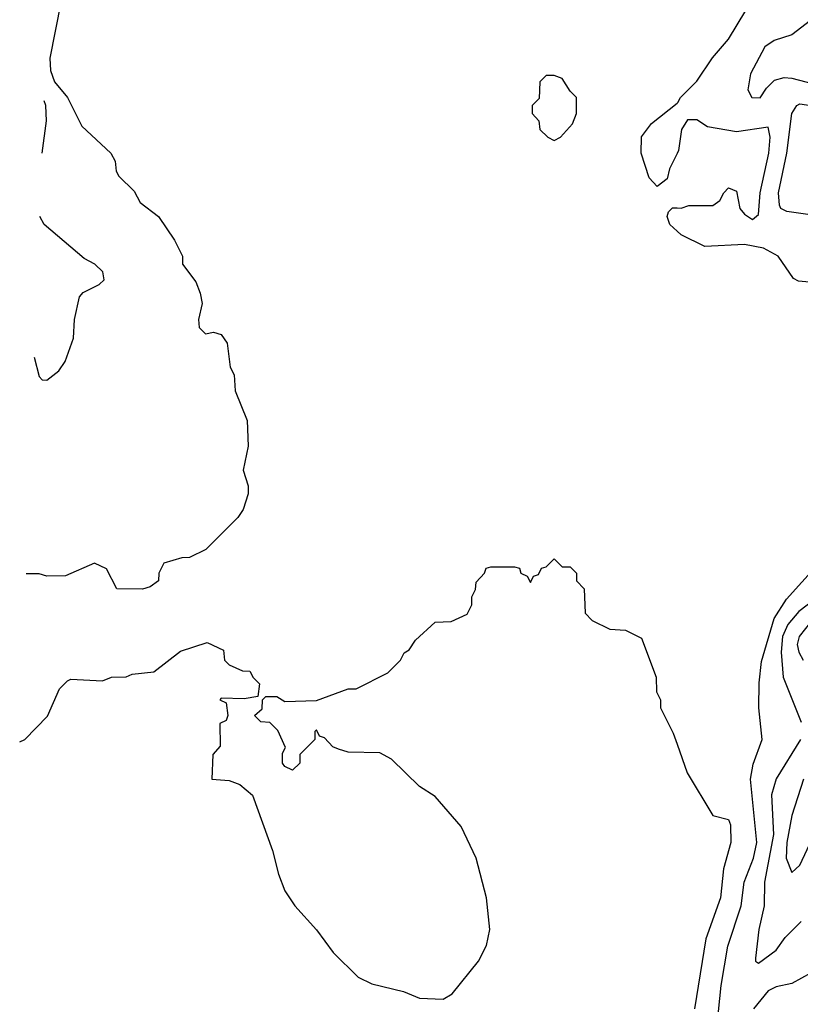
# Model space of a CAD drawing. Header units: inches. Extents: x 2348341 to 2479810, y 460419 to 613669.
# Tile 140 of 256: x 2348341 to 2350311, y 521341 to 523827. Entities that reach past the tile are written whole.
import ezdxf

# ---------------------------------------------------------------- set-up
doc = ezdxf.new("R2010")
doc.units = ezdxf.units.IN
doc.header["$MEASUREMENT"] = 0
doc.layers.add('C3542', color=7, linetype='Continuous')
doc.layers.add('C3552', color=7, linetype='Continuous')

msp = doc.modelspace()

# ---------------------------------------------------------------- linework, layer by layer
at = {"layer": 'C3542', "color": 2}
for points, elevation in [([(2348444.6, 523870), (2348416.9, 523730), (2348418.6, 523698.6), (2348428.8, 523670), (2348462, 523630), (2348498, 523558), (2348571.3, 523490), (2348582, 523470), (2348584.7, 523444.7), (2348591.6, 523431.6), (2348630, 523394), (2348645.4, 523365.4), (2348691.3, 523330), (2348732, 523270), (2348752, 523230), (2348752, 523210), (2348785.4, 523165.4), (2348796.9, 523136.9), (2348802, 523110), (2348792, 523070), (2348794, 523050), (2348810, 523034), (2348830, 523038), (2348850, 523032), (2348864.7, 523010), (2348872, 522950), (2348882, 522930), (2348884.7, 522890), (2348915.3, 522815.3), (2348918, 522750), (2348904.7, 522690), (2348918, 522650), (2348918, 522630), (2348904.7, 522590), (2348892, 522570), (2348810.7, 522489.3), (2348770, 522469), (2348750, 522468.7), (2348704.7, 522455.3), (2348692, 522430), (2348691.3, 522410), (2348670, 522395.3), (2348650.7, 522389.3), (2348586, 522390), (2348560.4, 522440.4), (2348530, 522455.3), (2348456.9, 522423.1), (2348410, 522422), (2348390, 522428), (2348357.3, 522428)], 154), ([(2348397.8, 523490), (2348408.5, 523571.5), (2348406.8, 523610), (2348402.7, 523622.2)], 150), ([(2350000, 523489.4), (2349981, 523450), (2349974.8, 523425.2), (2349950, 523406), (2349930, 523428), (2349909.2, 523490), (2349910, 523531.3), (2349935.5, 523564.5), (2350000, 523616.4)], 154), ([(2350000, 523293.3), (2349982, 523310), (2349975.3, 523330), (2349978, 523342), (2349988.4, 523351.6), (2350000, 523351.5)], 154), ([(2348378.1, 522975), (2348390, 522926), (2348398, 522918), (2348410, 522917.2), (2348439.9, 522940.1), (2348455.6, 522964.4), (2348476.7, 523023.3), (2348479.3, 523070), (2348492.5, 523127.5), (2348501.7, 523138.3), (2348542, 523158), (2348554, 523170), (2348550.7, 523190), (2348530.8, 523210), (2348503.7, 523223.7), (2348403, 523310), (2348391.6, 523330.2)], 150), ([(2348341.2, 522003.6), (2348354, 522010), (2348411.1, 522068.9), (2348442, 522138), (2348462, 522158), (2348470, 522162), (2348550, 522158), (2348572.7, 522167.3), (2348610, 522168), (2348625.4, 522174.6), (2348679.6, 522180.4), (2348747.1, 522232.9), (2348814.6, 522254.6), (2348855.3, 522235.3), (2348858, 522210), (2348870, 522198), (2348903.1, 522183.1), (2348922, 522182), (2348930, 522166), (2348946, 522150), (2348942, 522118), (2348907.3, 522112.7), (2348850, 522114), (2348846, 522110), (2348862, 522102), (2348866, 522070), (2348862, 522058), (2348846, 522050), (2348847.3, 521992.7), (2348828.4, 521971.6), (2348826, 521910), (2348870, 521906), (2348896.4, 521896.4), (2348928.9, 521868.9), (2348979, 521730), (2348994, 521670), (2349010, 521628), (2349035.3, 521590), (2349090, 521529), (2349132.1, 521472.1), (2349195.3, 521410), (2349230, 521393.2), (2349310, 521374), (2349350, 521357.2), (2349410, 521354), (2349432.5, 521367.5), (2349498.8, 521450), (2349518.8, 521490), (2349527.3, 521530), (2349519.1, 521610), (2349493.4, 521710), (2349454.8, 521790), (2349390, 521866), (2349350, 521891), (2349279.8, 521959.8), (2349250, 521976), (2349170, 521978), (2349145.4, 521985.4), (2349131.6, 521991.6), (2349110, 522014), (2349098, 522018), (2349090, 522034), (2349086, 522030), (2349086, 522010), (2349048.4, 521971.6), (2349048, 521950), (2349030, 521932), (2349010, 521942), (2349004.7, 521950), (2349004.7, 521975.3), (2349012, 521990), (2348992.7, 522032.7), (2348972.7, 522052.7), (2348950, 522054), (2348934, 522070), (2348952.7, 522087.3), (2348954, 522110), (2348962, 522118), (2348990, 522118), (2349010, 522106), (2349090, 522108), (2349170, 522138), (2349190, 522138), (2349270, 522178), (2349302, 522210), (2349311.6, 522228.4), (2349323.6, 522236.4), (2349339.6, 522260.4), (2349390, 522306), (2349430, 522308), (2349470, 522326), (2349482, 522350), (2349482, 522370), (2349491.6, 522388.4), (2349492.7, 522407.3), (2349514, 522430), (2349518, 522442), (2349530, 522446), (2349590, 522446), (2349602, 522442), (2349606, 522430), (2349622, 522422), (2349630, 522406), (2349638, 522422), (2349650, 522426), (2349658, 522442), (2349670, 522446), (2349690, 522466), (2349710, 522446), (2349730, 522446), (2349746, 522430), (2349746, 522410), (2349766, 522390), (2349768.4, 522328.4), (2349786, 522310), (2349830, 522288), (2349870, 522286), (2349910, 522266), (2349947.3, 522167.3), (2349948, 522130), (2349958, 522110), (2349958, 522090), (2349990, 522026), (2350000, 521997.8)], 158)]:
    msp.add_lwpolyline(points, dxfattribs=dict(at, elevation=elevation))
at = {"layer": 'C3542', "color": 2, "elevation": 158}
msp.add_lwpolyline([(2349690, 523686), (2349670, 523686), (2349654, 523670), (2349652, 523628), (2349634, 523610), (2349634, 523590), (2349651.6, 523571.6), (2349654, 523550), (2349674, 523530), (2349690, 523522), (2349706, 523530), (2349736.4, 523563.6), (2349746, 523590), (2349746, 523630), (2349730, 523646), (2349710, 523678)], close=True, dxfattribs=at)
at = {"layer": 'C3552', "color": 2}
for points, elevation in [([(2350000, 523616.4), (2350002, 523618), (2350008.7, 523630), (2350050, 523671.3), (2350089.4, 523730.6), (2350130, 523778), (2350173.2, 523850), (2350188.7, 523930), (2350188.7, 523990), (2350168.7, 524030), (2350130, 524068.7), (2350050, 524124), (2350000, 524149)], 154), ([(2350369.2, 523850), (2350290, 523788.2), (2350245.4, 523774.6), (2350221.7, 523758.3), (2350185.1, 523690), (2350179, 523650), (2350188.7, 523630), (2350210, 523629.4), (2350225.9, 523654.2), (2350246.1, 523673.9), (2350270, 523680.8), (2350290, 523678.9), (2350376.6, 523656.6)], 150), ([(2350000, 523351.5), (2350010, 523351.3), (2350030, 523358), (2350090, 523358), (2350108, 523370), (2350118, 523390), (2350130, 523402), (2350150, 523394), (2350158.8, 523350), (2350170, 523336), (2350190, 523322.8), (2350205.2, 523334.8), (2350209.3, 523390), (2350231.8, 523490), (2350235.3, 523530), (2350230, 523555.1), (2350150, 523544), (2350076.5, 523556.5), (2350050, 523574), (2350026, 523574), (2350011.3, 523550), (2350003.5, 523496.5), (2350000, 523489.4)], 154), ([(2350370, 523160.5), (2350306.6, 523166.6), (2350293.6, 523173.6), (2350255.3, 523230), (2350218, 523250), (2350170, 523259), (2350070, 523254), (2350010, 523284), (2350000, 523293.3)], 154), ([(2350101.5, 521290), (2350110.9, 521389.1), (2350128.1, 521488.1), (2350162, 521590), (2350169.7, 521650), (2350192.8, 521710), (2350201.5, 521750), (2350185.1, 521910), (2350192.4, 521947.6), (2350215.1, 522010), (2350206.3, 522090), (2350207, 522153), (2350213.1, 522206.9), (2350245, 522315), (2350276.3, 522363.7), (2350353.2, 522450)], 154), ([(2350363.8, 522376.2), (2350307.2, 522332.9), (2350279.7, 522300.3), (2350265.8, 522270), (2350262.8, 522230), (2350267.5, 522167.5), (2350313.4, 522053.4)], 150), ([(2350340.5, 522310), (2350308.3, 522270), (2350303.1, 522250), (2350307.1, 522230), (2350318, 522210)], 146), ([(2350000, 521997.8), (2350025.6, 521925.6), (2350090, 521818), (2350130, 521808), (2350134.5, 521794.5), (2350136, 521750), (2350116.9, 521683.1), (2350109.5, 521610), (2350073, 521507), (2350043.7, 521330)], 158), ([(2350311.8, 522010), (2350250, 521910.8), (2350238, 521870), (2350243.5, 521770), (2350220.4, 521650), (2350219.7, 521590), (2350206.6, 521530), (2350198, 521458), (2350198, 521450), (2350205.2, 521445.2), (2350250, 521478), (2350273, 521510), (2350313, 521550)], 150), ([(2350318.7, 521910), (2350290, 521818), (2350276.9, 521750), (2350275.6, 521710), (2350290, 521674), (2350310, 521692.7), (2350341.2, 521758.8)], 146), ([(2350338.8, 521421.2), (2350290, 521394), (2350250, 521385.2), (2350230, 521375.1), (2350193, 521330)], 154)]:
    msp.add_lwpolyline(points, dxfattribs=dict(at, elevation=elevation))
at = {"layer": 'C3552', "color": 2, "elevation": 150}
msp.add_lwpolyline([(2350390, 523326.9), (2350277, 523343), (2350261.6, 523350), (2350258.6, 523358.6), (2350256.3, 523390), (2350276.9, 523490), (2350289.7, 523590), (2350302, 523610), (2350310, 523614.6), (2350450, 523593.7), (2350466.4, 523570), (2350451.7, 523468.3), (2350428, 523370), (2350410, 523328.3)], close=True, dxfattribs=at)

doc.saveas('drawing.dxf')
